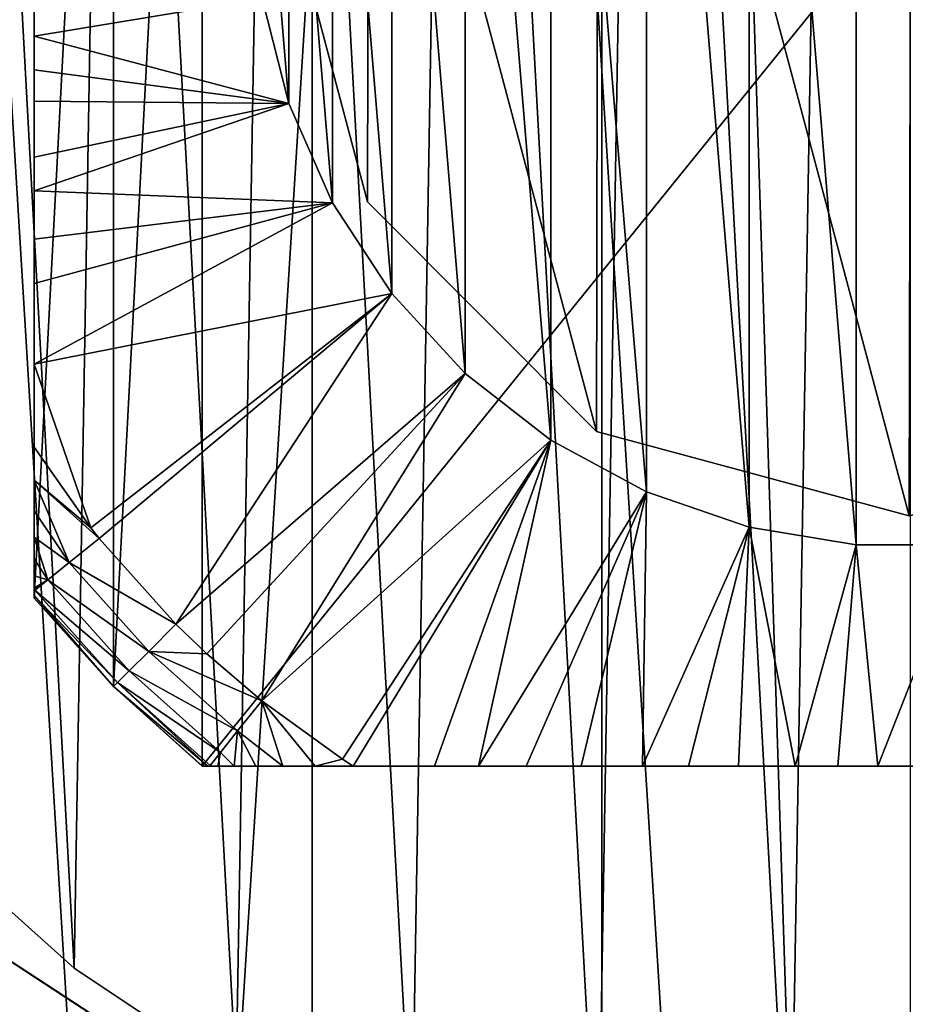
# Model space of a CAD drawing. Header units: millimetres. Extents: x -85 to 85, y -77 to 37.
# Tile 38 of 56: x 48 to 55, y -9 to -1. Entities that reach past the tile are written whole.
import ezdxf

# ---------------------------------------------------------------- set-up
doc = ezdxf.new("R2010")
doc.units = ezdxf.units.MM
doc.header["$LTSCALE"] = 25.4
doc.layers.get('0').update_dxf_attribs({"true_color": 0xff5454})

# ---------------------------------------------------------------- blocks, each defined once
blk = doc.blocks.new('MONO-SURFACE-LONG-II-7736.STL')
at = {"color": 250, "true_color": 0x262626}
mesh = blk.add_polyface(dxfattribs=at)
corners = [(52.5349, 36.7932, 181.626), (47.684, -40.5107, 110.5635), (47.684, 36.1921, 182.269), (52.5349, -39.9095, 109.9204)]
mesh.append_faces([[corners[k] for k in face] for face in [(0, 1, 2), (1, 0, 3)]], dxfattribs={"vtx0": -1, "color": 250})
mesh = blk.add_polyface(dxfattribs=at)
corners = [(57.4651, 36.7932, 181.626), (55, -39.8339, 109.8395), (52.5349, 36.7932, 181.626)]
mesh.append_faces([[corners[k] for k in face] for face in [(0, 1, 2)]], dxfattribs={"color": 250})
mesh = blk.add_polyface(dxfattribs=at)
corners = [(55, -39.8339, 109.8395), (52.5349, -39.9095, 109.9204), (52.5349, 36.7932, 181.626)]
mesh.append_faces([[corners[k] for k in face] for face in [(0, 1, 2)]], dxfattribs={"color": 250})
mesh = blk.add_polyface(dxfattribs=at)
corners = [(55, -40.8583, 110.9353), (50.2225, 35.5421, 182.9642), (50.2225, -41.1606, 111.2587), (55, 35.8445, 182.6408)]
mesh.append_faces([[corners[k] for k in face] for face in [(0, 1, 2), (1, 0, 3)]], dxfattribs={"vtx0": -1, "color": 250})
mesh = blk.add_polyface(dxfattribs=at)
corners = [(50.2225, -41.1606, 111.2587), (45.6077, 34.6455, 183.9234), (45.6077, -42.0573, 112.2178), (50.2225, 35.5421, 182.9642)]
mesh.append_faces([[corners[k] for k in face] for face in [(0, 1, 2), (1, 0, 3)]], dxfattribs={"vtx0": -1, "color": 250})
mesh = blk.add_polyface(dxfattribs=at)
corners = [(-85, -20.5, 407.7331), (-64.8941, -5.3544, 407.7331), (-85, 20.5, 407.7331), (-62.6194, -8.2769, 407.7331), (-59.5191, -10.3025, 407.7331), (-55.929, -11.2116, 407.7331), (85, -20.5, 407.7331), (-66.0966, -1.8517, 407.7331), (-52.2383, -10.9058, 407.7331), (-48.8468, -9.4181, 407.7331), (-46.1222, -6.9099, 407.7331), (-44.3596, -3.6529, 407.7331), (-43.75, 0, 407.7331), (50.4809, -10.3025, 407.7331), (47.3806, -8.2769, 407.7331), (45.1059, -5.3544, 407.7331), (43.9034, -1.8517, 407.7331), (54.071, -11.2116, 407.7331), (57.7617, -10.9058, 407.7331), (61.1532, -9.4181, 407.7331), (63.8778, -6.9099, 407.7331), (65.6404, -3.6529, 407.7331), (66.25, 0, 407.7331), (-55.929, 11.2116, 407.7331), (85, 20.5, 407.7331), (-59.5191, 10.3024, 407.7331), (-62.6194, 8.2769, 407.7331), (-64.8941, 5.3544, 407.7331), (-66.0966, 1.8517, 407.7331), (-52.2383, 10.9057, 407.7331), (-48.8468, 9.4181, 407.7331), (-46.1222, 6.9099, 407.7331), (-44.3596, 3.6529, 407.7331), (50.4809, 10.3024, 407.7331), (47.3806, 8.2769, 407.7331), (45.1059, 5.3544, 407.7331), (43.9034, 1.8517, 407.7331), (54.071, 11.2116, 407.7331), (57.7617, 10.9057, 407.7331), (61.1532, 9.4181, 407.7331), (63.8778, 6.9099, 407.7331), (65.6404, 3.6529, 407.7331)]
mesh.append_faces([[corners[k] for k in face] for face in [(0, 1, 2), (1, 0, 3), (3, 0, 4), (4, 0, 5), (5, 6, 8), (8, 6, 9), (9, 6, 10), (10, 6, 11), (11, 6, 12), (13, 6, 17), (17, 6, 18), (18, 6, 19), (19, 6, 20), (20, 6, 21), (21, 6, 22), (2, 23, 24), (23, 2, 25), (25, 2, 26), (26, 2, 27), (27, 2, 28), (28, 2, 7), (33, 12, 34), (34, 12, 35), (35, 12, 36), (36, 12, 16), (24, 22, 6)]], dxfattribs={"vtx0": -1, "vtx1": -1, "color": 250})
mesh.append_faces([[corners[k] for k in face] for face in [(12, 6, 13), (24, 12, 33)]], dxfattribs={"vtx0": -1, "vtx1": -1, "vtx2": -1, "color": 250})
mesh.append_faces([[corners[k] for k in face] for face in [(5, 0, 6), (2, 1, 7), (12, 13, 14), (12, 14, 15), (12, 15, 16), (24, 23, 29), (24, 29, 30), (24, 30, 31), (24, 31, 32), (24, 32, 12), (24, 33, 37), (24, 37, 38), (24, 38, 39), (24, 39, 40), (24, 40, 41), (24, 41, 22)]], dxfattribs={"vtx0": -1, "vtx2": -1, "color": 250})
mesh = blk.add_polyface(dxfattribs=at)
corners = [(-85, 20.5, 406.2331), (-64.8941, 5.3544, 406.2331), (-85, -20.5, 406.2331), (-62.6194, 8.2769, 406.2331), (-59.5191, 10.3024, 406.2331), (-55.929, 11.2116, 406.2331), (85, 20.5, 406.2331), (-66.0966, 1.8517, 406.2331), (-52.2383, 10.9057, 406.2331), (-48.8468, 9.4181, 406.2331), (-46.1222, 6.9099, 406.2331), (-44.3596, 3.6529, 406.2331), (-43.75, 0, 406.2331), (50.4809, 10.3024, 406.2331), (47.3806, 8.2769, 406.2331), (45.1059, 5.3544, 406.2331), (43.9034, 1.8517, 406.2331), (54.071, 11.2116, 406.2331), (57.7617, 10.9057, 406.2331), (61.1532, 9.4181, 406.2331), (63.8778, 6.9099, 406.2331), (65.6404, 3.6529, 406.2331), (66.25, 0, 406.2331), (-55.929, -11.2116, 406.2331), (85, -20.5, 406.2331), (-59.5191, -10.3025, 406.2331), (-62.6194, -8.2769, 406.2331), (-64.8941, -5.3544, 406.2331), (-66.0966, -1.8517, 406.2331), (-52.2383, -10.9058, 406.2331), (-48.8468, -9.4181, 406.2331), (-46.1222, -6.9099, 406.2331), (-44.3596, -3.6529, 406.2331), (50.4809, -10.3025, 406.2331), (47.3806, -8.2769, 406.2331), (45.1059, -5.3544, 406.2331), (43.9034, -1.8517, 406.2331), (54.071, -11.2116, 406.2331), (57.7617, -10.9058, 406.2331), (61.1532, -9.4181, 406.2331), (63.8778, -6.9099, 406.2331), (65.6404, -3.6529, 406.2331)]
mesh.append_faces([[corners[k] for k in face] for face in [(0, 1, 2), (1, 0, 3), (3, 0, 4), (4, 0, 5), (5, 6, 8), (8, 6, 9), (9, 6, 10), (10, 6, 11), (11, 6, 12), (13, 6, 17), (17, 6, 18), (18, 6, 19), (19, 6, 20), (20, 6, 21), (21, 6, 22), (2, 23, 24), (23, 2, 25), (25, 2, 26), (26, 2, 27), (27, 2, 28), (28, 2, 7), (33, 12, 34), (34, 12, 35), (35, 12, 36), (36, 12, 16), (24, 22, 6)]], dxfattribs={"vtx0": -1, "vtx1": -1, "color": 250})
mesh.append_faces([[corners[k] for k in face] for face in [(12, 6, 13), (24, 12, 33)]], dxfattribs={"vtx0": -1, "vtx1": -1, "vtx2": -1, "color": 250})
mesh.append_faces([[corners[k] for k in face] for face in [(5, 0, 6), (2, 1, 7), (12, 13, 14), (12, 14, 15), (12, 15, 16), (24, 23, 29), (24, 29, 30), (24, 30, 31), (24, 31, 32), (24, 32, 12), (24, 33, 37), (24, 37, 38), (24, 38, 39), (24, 39, 40), (24, 40, 41), (24, 41, 22)]], dxfattribs={"vtx0": -1, "vtx2": -1, "color": 250})
at = {"color": 18, "true_color": 0x000000}
mesh = blk.add_polyface(dxfattribs=at)
corners = [(44.1425, 0.9615, 406.2331), (44.3114, -2.1363, 406.2331), (44.1162, -0.5935, 406.2331), (44.3898, 2.4969, 406.2331), (44.7242, -3.6357, 406.2331), (44.8532, 3.9815, 406.2331), (45.3462, -5.0611, 406.2331), (45.5231, 5.385, 406.2331), (46.1648, -6.3835, 406.2331), (46.3859, 6.6789, 406.2331), (47.1632, -7.5759, 406.2331), (47.4241, 7.8368, 406.2331), (48.3211, -8.6141, 406.2331), (48.6165, 8.8352, 406.2331), (49.615, -9.4769, 406.2331), (49.9389, 9.6538, 406.2331), (51.0185, -10.1468, 406.2331), (51.3643, 10.2758, 406.2331), (52.5031, -10.6102, 406.2331), (52.8637, 10.6886, 406.2331), (54.0385, -10.8575, 406.2331), (54.4066, 10.8838, 406.2331), (55.5934, -10.8838, 406.2331), (55.9615, 10.8575, 406.2331), (57.1363, -10.6886, 406.2331), (57.4969, 10.6102, 406.2331), (58.6357, -10.2758, 406.2331), (58.9815, 10.1468, 406.2331), (60.0611, -9.6538, 406.2331), (60.385, 9.4769, 406.2331), (61.3835, -8.8352, 406.2331), (61.6789, 8.6141, 406.2331), (62.5759, -7.8368, 406.2331), (62.8368, 7.5759, 406.2331), (63.6141, -6.6789, 406.2331), (63.8352, 6.3835, 406.2331), (64.4769, -5.385, 406.2331), (64.6538, 5.0611, 406.2331), (65.1468, -3.9815, 406.2331), (65.2758, 3.6357, 406.2331), (65.6102, -2.4969, 406.2331), (65.6886, 2.1363, 406.2331), (65.8575, -0.9615, 406.2331), (65.8838, 0.5934, 406.2331)]
mesh.append_faces([[corners[k] for k in face] for face in [(0, 1, 2), (42, 41, 43)]], dxfattribs={"vtx0": -1, "color": 18})
mesh.append_faces([[corners[k] for k in face] for face in [(1, 3, 4), (4, 5, 6), (6, 7, 8), (8, 9, 10), (10, 11, 12), (12, 13, 14), (14, 15, 16), (16, 17, 18), (18, 19, 20), (20, 21, 22), (22, 23, 24), (24, 25, 26), (26, 27, 28), (28, 29, 30), (30, 31, 32), (32, 33, 34), (34, 35, 36), (36, 37, 38), (38, 39, 40), (40, 41, 42)]], dxfattribs={"vtx0": -1, "vtx1": -1, "color": 18})
mesh.append_faces([[corners[k] for k in face] for face in [(1, 0, 3), (4, 3, 5), (6, 5, 7), (8, 7, 9), (10, 9, 11), (12, 11, 13), (14, 13, 15), (16, 15, 17), (18, 17, 19), (20, 19, 21), (22, 21, 23), (24, 23, 25), (26, 25, 27), (28, 27, 29), (30, 29, 31), (32, 31, 33), (34, 33, 35), (36, 35, 37), (38, 37, 39), (40, 39, 41)]], dxfattribs={"vtx0": -1, "vtx2": -1, "color": 18})
mesh = blk.add_polyface(dxfattribs=at)
corners = [(44.3114, -2.1363, 410.7331), (44.1425, 0.9615, 410.7331), (44.1162, -0.5935, 410.7331), (44.3898, 2.4969, 410.7331), (44.7242, -3.6357, 410.7331), (44.8532, 3.9815, 410.7331), (45.3462, -5.0611, 410.7331), (45.5231, 5.385, 410.7331), (46.1648, -6.3835, 410.7331), (46.3859, 6.6789, 410.7331), (47.1632, -7.5759, 410.7331), (47.4241, 7.8368, 410.7331), (48.3211, -8.6141, 410.7331), (48.6165, 8.8352, 410.7331), (49.615, -9.4769, 410.7331), (49.9389, 9.6538, 410.7331), (51.0185, -10.1468, 410.7331), (51.3643, 10.2758, 410.7331), (52.5031, -10.6102, 410.7331), (52.8637, 10.6886, 410.7331), (54.0385, -10.8575, 410.7331), (54.4066, 10.8838, 410.7331), (55.5934, -10.8838, 410.7331), (55.9615, 10.8575, 410.7331), (57.1363, -10.6886, 410.7331), (57.4969, 10.6102, 410.7331), (58.6357, -10.2758, 410.7331), (58.9815, 10.1468, 410.7331), (60.0611, -9.6538, 410.7331), (60.385, 9.4769, 410.7331), (61.3835, -8.8352, 410.7331), (61.6789, 8.6141, 410.7331), (62.5759, -7.8368, 410.7331), (62.8368, 7.5759, 410.7331), (63.6141, -6.6789, 410.7331), (63.8352, 6.3835, 410.7331), (64.4769, -5.385, 410.7331), (64.6538, 5.0611, 410.7331), (65.1468, -3.9815, 410.7331), (65.2758, 3.6357, 410.7331), (65.6102, -2.4969, 410.7331), (65.6886, 2.1363, 410.7331), (65.8575, -0.9615, 410.7331), (65.8838, 0.5934, 410.7331)]
mesh.append_faces([[corners[k] for k in face] for face in [(0, 1, 2), (41, 42, 43)]], dxfattribs={"vtx0": -1, "color": 18})
mesh.append_faces([[corners[k] for k in face] for face in [(1, 0, 3), (3, 4, 5), (5, 6, 7), (7, 8, 9), (9, 10, 11), (11, 12, 13), (13, 14, 15), (15, 16, 17), (17, 18, 19), (19, 20, 21), (21, 22, 23), (23, 24, 25), (25, 26, 27), (27, 28, 29), (29, 30, 31), (31, 32, 33), (33, 34, 35), (35, 36, 37), (37, 38, 39), (39, 40, 41)]], dxfattribs={"vtx0": -1, "vtx1": -1, "color": 18})
mesh.append_faces([[corners[k] for k in face] for face in [(3, 0, 4), (5, 4, 6), (7, 6, 8), (9, 8, 10), (11, 10, 12), (13, 12, 14), (15, 14, 16), (17, 16, 18), (19, 18, 20), (21, 20, 22), (23, 22, 24), (25, 24, 26), (27, 26, 28), (29, 28, 30), (31, 30, 32), (33, 32, 34), (35, 34, 36), (37, 36, 38), (39, 38, 40), (41, 40, 42)]], dxfattribs={"vtx0": -1, "vtx2": -1, "color": 18})
mesh = blk.add_polyface(dxfattribs=at)
corners = [(48.636, 6.364, 204.2331), (48, -5.6569, 204.2331), (48, 5.6568, 204.2331), (48.636, -6.364, 204.2331), (49.3431, 7, 204.2331), (49.3431, -7, 204.2331), (60.6569, 7, 204.2331), (60.6569, -7, 204.2331), (61.364, 6.364, 204.2331), (61.364, -6.364, 204.2331), (62, 5.6568, 204.2331), (62, -5.6569, 204.2331)]
mesh.append_faces([[corners[k] for k in face] for face in [(0, 1, 2), (9, 10, 11)]], dxfattribs={"vtx0": -1, "color": 18})
mesh.append_faces([[corners[k] for k in face] for face in [(1, 0, 3), (3, 4, 5), (5, 6, 7), (7, 8, 9)]], dxfattribs={"vtx0": -1, "vtx1": -1, "color": 18})
mesh.append_faces([[corners[k] for k in face] for face in [(3, 0, 4), (5, 4, 6), (7, 6, 8), (9, 8, 10)]], dxfattribs={"vtx0": -1, "vtx2": -1, "color": 18})
mesh = blk.add_polyface(dxfattribs=at)
corners = [(48, -5.6366, 209.8363), (48, -5.6569, 204.2331), (48, -5.6569, 208.9636), (48, 5.6568, 204.2331), (48, -5.577, 210.695), (48, -5.479, 211.5385), (48, -5.3436, 212.3659), (48, -5.171, 213.1757), (48, -4.9613, 213.9666), (48, -4.7139, 214.7369), (48, -4.4518, 215.4258), (48, -3.7882, 216.9509), (48, -3.1451, 218.2439), (48, -2.7899, 218.8722), (48, -2.4031, 219.4819), (48, -2.1332, 219.859), (48, -1.6866, 220.3916), (48, -1.4376, 220.6375), (48, -1.1681, 220.861), (48, -0.9042, 221.0361), (48, -0.6923, 221.1449), (48, -0.356, 221.2587), (48, 0, 221.2997), (48, 0.3157, 221.2675), (48, 0.5442, 221.204), (48, 0.8702, 221.0555), (48, 1.1681, 220.861), (48, 1.5239, 220.5564), (48, 1.9909, 220.0412), (48, 2.4031, 219.4819), (48, 2.7917, 218.8691), (48, 3.3152, 217.9207), (48, 3.7882, 216.9509), (48, 4.4518, 215.4258), (48, 4.7542, 214.6206), (48, 5.0133, 213.7848), (48, 5.2293, 212.9228), (48, 5.4019, 212.0385), (48, 5.5308, 211.1354), (48, 5.6121, 210.2608), (48, 5.6533, 209.3314), (48, 5.6568, 208.9636)]
mesh.append_faces([[corners[k] for k in face] for face in [(0, 1, 2), (3, 40, 41)]], dxfattribs={"vtx0": -1, "color": 18})
mesh.append_faces([[corners[k] for k in face] for face in [(1, 0, 3)]], dxfattribs={"vtx0": -1, "vtx1": -1, "color": 18})
mesh.append_faces([[corners[k] for k in face] for face in [(3, 0, 4), (3, 4, 5), (3, 5, 6), (3, 6, 7), (3, 7, 8), (3, 8, 9), (3, 9, 10), (3, 10, 11), (3, 11, 12), (3, 12, 13), (3, 13, 14), (3, 14, 15), (3, 15, 16), (3, 16, 17), (3, 17, 18), (3, 18, 19), (3, 19, 20), (3, 20, 21), (3, 21, 22), (3, 22, 23), (3, 23, 24), (3, 24, 25), (3, 25, 26), (3, 26, 27), (3, 27, 28), (3, 28, 29), (3, 29, 30), (3, 30, 31), (3, 31, 32), (3, 32, 33), (3, 33, 34), (3, 34, 35), (3, 35, 36), (3, 36, 37), (3, 37, 38), (3, 38, 39), (3, 39, 40)]], dxfattribs={"vtx0": -1, "vtx2": -1, "color": 18})
mesh = blk.add_polyface(dxfattribs=at)
corners = [(49.8216, -0.8641, 229.2331), (49.8216, 0.8641, 229.2331), (49.75, 0, 229.2331), (50.0345, -1.7047, 229.2331), (50.0345, 1.7047, 229.2331), (50.3828, -2.4987, 229.2331), (50.3828, 2.4987, 229.2331), (50.857, -3.2246, 229.2331), (50.857, 3.2246, 229.2331), (51.4443, -3.8626, 229.2331), (51.4443, 3.8625, 229.2331), (52.1285, -4.3951, 229.2331), (52.1285, 4.3951, 229.2331), (52.8911, -4.8078, 229.2331), (52.8911, 4.8078, 229.2331), (53.7112, -5.0894, 229.2331), (53.7112, 5.0893, 229.2331), (54.5665, -5.2321, 229.2331), (54.5665, 5.2321, 229.2331), (55.4335, -5.2321, 229.2331), (55.4335, 5.2321, 229.2331), (56.2888, -5.0894, 229.2331), (56.2888, 5.0893, 229.2331), (57.1089, -4.8078, 229.2331), (57.1089, 4.8078, 229.2331), (57.8715, -4.3951, 229.2331), (57.8715, 4.3951, 229.2331), (58.5557, -3.8626, 229.2331), (58.5557, 3.8625, 229.2331), (59.143, -3.2246, 229.2331), (59.143, 3.2246, 229.2331), (59.6172, -2.4987, 229.2331), (59.6172, 2.4987, 229.2331), (59.9655, -1.7047, 229.2331), (59.9655, 1.7047, 229.2331), (60.1784, -0.8641, 229.2331), (60.1784, 0.8641, 229.2331), (60.25, 0, 229.2331)]
mesh.append_faces([[corners[k] for k in face] for face in [(0, 1, 2), (36, 35, 37)]], dxfattribs={"vtx0": -1, "color": 18})
mesh.append_faces([[corners[k] for k in face] for face in [(1, 3, 4), (4, 5, 6), (6, 7, 8), (8, 9, 10), (10, 11, 12), (12, 13, 14), (14, 15, 16), (16, 17, 18), (18, 19, 20), (20, 21, 22), (22, 23, 24), (24, 25, 26), (26, 27, 28), (28, 29, 30), (30, 31, 32), (32, 33, 34), (34, 35, 36)]], dxfattribs={"vtx0": -1, "vtx1": -1, "color": 18})
mesh.append_faces([[corners[k] for k in face] for face in [(1, 0, 3), (4, 3, 5), (6, 5, 7), (8, 7, 9), (10, 9, 11), (12, 11, 13), (14, 13, 15), (16, 15, 17), (18, 17, 19), (20, 19, 21), (22, 21, 23), (24, 23, 25), (26, 25, 27), (28, 27, 29), (30, 29, 31), (32, 31, 33), (34, 33, 35)]], dxfattribs={"vtx0": -1, "vtx2": -1, "color": 18})
at = {"color": 250, "true_color": 0x262626}
mesh = blk.add_polyface(dxfattribs=at)
corners = [(50.6649, -2.4914, 418.2331), (50.6749, 2.5086, 418.2331), (50, 0.01, 418.2331), (52.4914, -4.3251, 418.2331), (52.5087, 4.3351, 418.2331), (54.99, -5, 418.2331), (55.01, 5, 418.2331), (57.4913, -4.3351, 418.2331), (57.5086, 4.3251, 418.2331), (59.3251, -2.5086, 418.2331), (59.3351, 2.4913, 418.2331), (60, -0.01, 418.2331)]
mesh.append_faces([[corners[k] for k in face] for face in [(0, 1, 2), (10, 9, 11)]], dxfattribs={"vtx0": -1, "color": 250})
mesh.append_faces([[corners[k] for k in face] for face in [(1, 3, 4), (4, 5, 6), (6, 7, 8), (8, 9, 10)]], dxfattribs={"vtx0": -1, "vtx1": -1, "color": 250})
mesh.append_faces([[corners[k] for k in face] for face in [(1, 0, 3), (4, 3, 5), (6, 5, 7), (8, 7, 9)]], dxfattribs={"vtx0": -1, "vtx2": -1, "color": 250})
mesh = blk.add_polyface(dxfattribs=at)
corners = [(50.6749, 2.5086, 218.2331), (50.6649, -2.4914, 218.2331), (50, 0.01, 218.2331), (52.4914, -4.3251, 218.2331), (52.5087, 4.3351, 218.2331), (54.99, -5, 218.2331), (55.01, 5, 218.2331), (57.4913, -4.3351, 218.2331), (57.5086, 4.3251, 218.2331), (59.3251, -2.5086, 218.2331), (59.3351, 2.4913, 218.2331), (60, -0.01, 218.2331)]
mesh.append_faces([[corners[k] for k in face] for face in [(0, 1, 2), (9, 10, 11)]], dxfattribs={"vtx0": -1, "color": 250})
mesh.append_faces([[corners[k] for k in face] for face in [(1, 0, 3), (3, 4, 5), (5, 6, 7), (7, 8, 9)]], dxfattribs={"vtx0": -1, "vtx1": -1, "color": 250})
mesh.append_faces([[corners[k] for k in face] for face in [(3, 0, 4), (5, 4, 6), (7, 6, 8), (9, 8, 10)]], dxfattribs={"vtx0": -1, "vtx2": -1, "color": 250})
mesh = blk.add_polyface(dxfattribs=at)
corners = [(50, 0.01, 418.2331), (50.6649, -2.4914, 218.2331), (50.6649, -2.4914, 418.2331), (50, 0.01, 218.2331)]
mesh.append_faces([[corners[k] for k in face] for face in [(0, 1, 2), (1, 0, 3)]], dxfattribs={"vtx0": -1, "color": 250})
at = {"color": 18, "true_color": 0x000000}
mesh = blk.add_polyface(dxfattribs=at)
corners = [(49.8216, -0.8641, 229.2331), (48, -0.9042, 221.0361), (48, -1.1681, 220.861)]
mesh.append_faces([[corners[k] for k in face] for face in [(0, 1, 2)]], dxfattribs={"color": 18})
mesh = blk.add_polyface(dxfattribs=at)
corners = [(49.8216, -0.8641, 229.2331), (48, -1.1681, 220.861), (50.0345, -1.7047, 229.2331)]
mesh.append_faces([[corners[k] for k in face] for face in [(0, 1, 2)]], dxfattribs={"color": 18})
mesh = blk.add_polyface(dxfattribs=at)
corners = [(48, -1.1681, 220.861), (48, -1.4376, 220.6375), (50.0345, -1.7047, 229.2331)]
mesh.append_faces([[corners[k] for k in face] for face in [(0, 1, 2)]], dxfattribs={"color": 18})
mesh = blk.add_polyface(dxfattribs=at)
corners = [(48, -1.4376, 220.6375), (48, -1.6866, 220.3916), (50.0345, -1.7047, 229.2331)]
mesh.append_faces([[corners[k] for k in face] for face in [(0, 1, 2)]], dxfattribs={"color": 18})
mesh = blk.add_polyface(dxfattribs=at)
corners = [(48, -1.6866, 220.3916), (48, -2.1332, 219.859), (50.0345, -1.7047, 229.2331)]
mesh.append_faces([[corners[k] for k in face] for face in [(0, 1, 2)]], dxfattribs={"color": 18})
mesh = blk.add_polyface(dxfattribs=at)
corners = [(50.0345, -1.7047, 229.2331), (48, -2.1332, 219.859), (48, -2.4031, 219.4819)]
mesh.append_faces([[corners[k] for k in face] for face in [(0, 1, 2)]], dxfattribs={"color": 18})
mesh = blk.add_polyface(dxfattribs=at)
corners = [(50.0345, -1.7047, 229.2331), (48, -2.4031, 219.4819), (50.3828, -2.4987, 229.2331)]
mesh.append_faces([[corners[k] for k in face] for face in [(0, 1, 2)]], dxfattribs={"color": 18})
mesh = blk.add_polyface(dxfattribs=at)
corners = [(48, -2.4031, 219.4819), (48, -2.7899, 218.8722), (50.3828, -2.4987, 229.2331)]
mesh.append_faces([[corners[k] for k in face] for face in [(0, 1, 2)]], dxfattribs={"color": 18})
mesh = blk.add_polyface(dxfattribs=at)
corners = [(50.3828, -2.4987, 229.2331), (48, -3.1451, 218.2439), (48, -3.7882, 216.9509)]
mesh.append_faces([[corners[k] for k in face] for face in [(0, 1, 2)]], dxfattribs={"color": 18})
mesh = blk.add_polyface(dxfattribs=at)
corners = [(50.857, -3.2246, 229.2331), (48, -3.7882, 216.9509), (48.4535, -5.0953, 215.4258), (50.3828, -2.4987, 229.2331)]
mesh.append_faces([[corners[k] for k in face] for face in [(0, 1, 2), (1, 0, 3)]], dxfattribs={"vtx0": -1, "color": 18})
mesh = blk.add_polyface(dxfattribs=at)
corners = [(50.3828, -2.4987, 229.2331), (48, -2.7899, 218.8722), (48, -3.1451, 218.2439)]
mesh.append_faces([[corners[k] for k in face] for face in [(0, 1, 2)]], dxfattribs={"color": 18})
at = {"color": 250, "true_color": 0x262626}
mesh = blk.add_polyface(dxfattribs=at)
corners = [(50.6649, -2.4914, 418.2331), (52.4914, -4.3251, 218.2331), (52.4914, -4.3251, 418.2331), (50.6649, -2.4914, 218.2331)]
mesh.append_faces([[corners[k] for k in face] for face in [(0, 1, 2), (1, 0, 3)]], dxfattribs={"vtx0": -1, "color": 250})
at = {"color": 18, "true_color": 0x000000}
mesh = blk.add_polyface(dxfattribs=at)
corners = [(50.857, -3.2246, 229.2331), (48.4535, -5.0953, 215.4258), (48.5215, -5.1815, 215.4258)]
mesh.append_faces([[corners[k] for k in face] for face in [(0, 1, 2)]], dxfattribs={"color": 18})
mesh = blk.add_polyface(dxfattribs=at)
corners = [(50.857, -3.2246, 229.2331), (48.5215, -5.1815, 215.4258), (49.134, -5.866, 215.4258)]
mesh.append_faces([[corners[k] for k in face] for face in [(0, 1, 2)]], dxfattribs={"color": 18})
mesh = blk.add_polyface(dxfattribs=at)
corners = [(50.857, -3.2246, 229.2331), (49.134, -5.866, 215.4258), (51.4443, -3.8626, 229.2331)]
mesh.append_faces([[corners[k] for k in face] for face in [(0, 1, 2)]], dxfattribs={"color": 18})
mesh = blk.add_polyface(dxfattribs=at)
corners = [(48, -3.7882, 216.9509), (48, -4.4518, 215.4258), (48.4535, -5.0953, 215.4258)]
mesh.append_faces([[corners[k] for k in face] for face in [(0, 1, 2)]], dxfattribs={"color": 18})
mesh = blk.add_polyface(dxfattribs=at)
corners = [(51.4443, -3.8626, 229.2331), (49.134, -5.866, 215.4258), (49.3815, -6.1034, 215.4258)]
mesh.append_faces([[corners[k] for k in face] for face in [(0, 1, 2)]], dxfattribs={"color": 18})
mesh = blk.add_polyface(dxfattribs=at)
corners = [(51.4443, -3.8626, 229.2331), (49.3815, -6.1034, 215.4258), (49.8185, -6.4785, 215.4258)]
mesh.append_faces([[corners[k] for k in face] for face in [(0, 1, 2)]], dxfattribs={"color": 18})
mesh = blk.add_polyface(dxfattribs=at)
corners = [(51.4443, -3.8626, 229.2331), (49.8185, -6.4785, 215.4258), (52.1285, -4.3951, 229.2331)]
mesh.append_faces([[corners[k] for k in face] for face in [(0, 1, 2)]], dxfattribs={"color": 18})
at = {"color": 250, "true_color": 0x262626}
mesh = blk.add_polyface(dxfattribs=at)
corners = [(54.99, -5, 418.2331), (52.4914, -4.3251, 218.2331), (54.99, -5, 218.2331), (52.4914, -4.3251, 418.2331)]
mesh.append_faces([[corners[k] for k in face] for face in [(0, 1, 2), (1, 0, 3)]], dxfattribs={"vtx0": -1, "color": 250})
at = {"color": 18, "true_color": 0x000000}
mesh = blk.add_polyface(dxfattribs=at)
corners = [(52.1285, -4.3951, 229.2331), (49.8185, -6.4785, 215.4258), (50.4627, -6.9449, 215.4258)]
mesh.append_faces([[corners[k] for k in face] for face in [(0, 1, 2)]], dxfattribs={"color": 18})
mesh = blk.add_polyface(dxfattribs=at)
corners = [(52.1285, -4.3951, 229.2331), (50.4627, -6.9449, 215.4258), (50.5482, -7, 215.4258)]
mesh.append_faces([[corners[k] for k in face] for face in [(0, 1, 2)]], dxfattribs={"color": 18})
mesh = blk.add_polyface(dxfattribs=at)
corners = [(52.1285, -4.3951, 229.2331), (50.5482, -7, 215.4258), (51.1979, -7, 216.9209)]
mesh.append_faces([[corners[k] for k in face] for face in [(0, 1, 2)]], dxfattribs={"color": 18})
mesh = blk.add_polyface(dxfattribs=at)
corners = [(52.1285, -4.3951, 229.2331), (51.1979, -7, 216.9209), (51.5508, -7, 217.6565)]
mesh.append_faces([[corners[k] for k in face] for face in [(0, 1, 2)]], dxfattribs={"color": 18})
mesh = blk.add_polyface(dxfattribs=at)
corners = [(52.1285, -4.3951, 229.2331), (51.5508, -7, 217.6565), (52.8911, -4.8078, 229.2331)]
mesh.append_faces([[corners[k] for k in face] for face in [(0, 1, 2)]], dxfattribs={"color": 18})
mesh = blk.add_polyface(dxfattribs=at)
corners = [(48, -4.4518, 215.4258), (48, -4.7139, 214.7369), (48.4535, -5.0953, 215.4258)]
mesh.append_faces([[corners[k] for k in face] for face in [(0, 1, 2)]], dxfattribs={"color": 18})
mesh = blk.add_polyface(dxfattribs=at)
corners = [(48, -4.7139, 214.7369), (48, -4.9613, 213.9666), (48.2814, -5.3735, 213.827)]
mesh.append_faces([[corners[k] for k in face] for face in [(0, 1, 2)]], dxfattribs={"color": 18})
mesh = blk.add_polyface(dxfattribs=at)
corners = [(48, -4.7139, 214.7369), (48.2814, -5.3735, 213.827), (48.5215, -5.1815, 215.4258)]
mesh.append_faces([[corners[k] for k in face] for face in [(0, 1, 2)]], dxfattribs={"color": 18})
mesh = blk.add_polyface(dxfattribs=at)
corners = [(48, -4.7139, 214.7369), (48.5215, -5.1815, 215.4258), (48.4535, -5.0953, 215.4258)]
mesh.append_faces([[corners[k] for k in face] for face in [(0, 1, 2)]], dxfattribs={"color": 18})
mesh = blk.add_polyface(dxfattribs=at)
corners = [(52.8911, -4.8078, 229.2331), (51.5508, -7, 217.6565), (51.9295, -7, 218.3811)]
mesh.append_faces([[corners[k] for k in face] for face in [(0, 1, 2)]], dxfattribs={"color": 18})
mesh = blk.add_polyface(dxfattribs=at)
corners = [(52.8911, -4.8078, 229.2331), (51.9295, -7, 218.3811), (52.3692, -7, 219.1326)]
mesh.append_faces([[corners[k] for k in face] for face in [(0, 1, 2)]], dxfattribs={"color": 18})
mesh = blk.add_polyface(dxfattribs=at)
corners = [(52.8606, -7, 219.8508), (52.8911, -4.8078, 229.2331), (52.3692, -7, 219.1326), (53.7112, -5.0894, 229.2331)]
mesh.append_faces([[corners[k] for k in face] for face in [(0, 1, 2), (1, 0, 3)]], dxfattribs={"vtx0": -1, "color": 18})
mesh = blk.add_polyface(dxfattribs=at)
corners = [(48, -4.9613, 213.9666), (48, -5.171, 213.1757), (48.2814, -5.3735, 213.827)]
mesh.append_faces([[corners[k] for k in face] for face in [(0, 1, 2)]], dxfattribs={"color": 18})
mesh = blk.add_polyface(dxfattribs=at)
corners = [(53.7112, -5.0894, 229.2331), (52.8606, -7, 219.8508), (53.2274, -7, 220.2981)]
mesh.append_faces([[corners[k] for k in face] for face in [(0, 1, 2)]], dxfattribs={"color": 18})
mesh = blk.add_polyface(dxfattribs=at)
corners = [(53.7112, -5.0894, 229.2331), (53.2274, -7, 220.2981), (53.6258, -7, 220.6941)]
mesh.append_faces([[corners[k] for k in face] for face in [(0, 1, 2)]], dxfattribs={"color": 18})
mesh = blk.add_polyface(dxfattribs=at)
corners = [(53.7112, -5.0894, 229.2331), (53.6258, -7, 220.6941), (54.0804, -7, 221.0271)]
mesh.append_faces([[corners[k] for k in face] for face in [(0, 1, 2)]], dxfattribs={"color": 18})
mesh = blk.add_polyface(dxfattribs=at)
corners = [(53.7112, -5.0894, 229.2331), (54.0804, -7, 221.0271), (54.5665, -5.2321, 229.2331)]
mesh.append_faces([[corners[k] for k in face] for face in [(0, 1, 2)]], dxfattribs={"color": 18})
mesh = blk.add_polyface(dxfattribs=at)
corners = [(48, -5.171, 213.1757), (48, -5.3436, 212.3659), (48.1094, -5.5111, 212.2138)]
mesh.append_faces([[corners[k] for k in face] for face in [(0, 1, 2)]], dxfattribs={"color": 18})
mesh = blk.add_polyface(dxfattribs=at)
corners = [(48, -5.171, 213.1757), (48.1094, -5.5111, 212.2138), (48.2814, -5.3735, 213.827)]
mesh.append_faces([[corners[k] for k in face] for face in [(0, 1, 2)]], dxfattribs={"color": 18})
mesh = blk.add_polyface(dxfattribs=at)
corners = [(49.134, -5.866, 215.4258), (48.2814, -5.3735, 213.827), (48.9166, -6.0834, 213.827), (48.5215, -5.1815, 215.4258)]
mesh.append_faces([[corners[k] for k in face] for face in [(0, 1, 2), (1, 0, 3)]], dxfattribs={"vtx0": -1, "color": 18})
mesh = blk.add_polyface(dxfattribs=at)
corners = [(54.5665, -5.2321, 229.2331), (54.0804, -7, 221.0271), (54.42, -7, 221.191)]
mesh.append_faces([[corners[k] for k in face] for face in [(0, 1, 2)]], dxfattribs={"color": 18})
mesh = blk.add_polyface(dxfattribs=at)
corners = [(54.5665, -5.2321, 229.2331), (54.42, -7, 221.191), (54.7395, -7, 221.2778)]
mesh.append_faces([[corners[k] for k in face] for face in [(0, 1, 2)]], dxfattribs={"color": 18})
mesh = blk.add_polyface(dxfattribs=at)
corners = [(54.5665, -5.2321, 229.2331), (54.7395, -7, 221.2778), (55.4335, -5.2321, 229.2331)]
mesh.append_faces([[corners[k] for k in face] for face in [(0, 1, 2)]], dxfattribs={"color": 18})
mesh = blk.add_polyface(dxfattribs=at)
corners = [(55.4335, -5.2321, 229.2331), (54.7395, -7, 221.2778), (55.0724, -7, 221.298)]
mesh.append_faces([[corners[k] for k in face] for face in [(0, 1, 2)]], dxfattribs={"color": 18})
mesh = blk.add_polyface(dxfattribs=at)
corners = [(48, -5.3436, 212.3659), (48, -5.479, 211.5385), (48.1094, -5.5111, 212.2138)]
mesh.append_faces([[corners[k] for k in face] for face in [(0, 1, 2)]], dxfattribs={"color": 18})
mesh = blk.add_polyface(dxfattribs=at)
corners = [(48.9166, -6.0834, 213.827), (48.1094, -5.5111, 212.2138), (48.7609, -6.2391, 212.2138), (48.2814, -5.3735, 213.827)]
mesh.append_faces([[corners[k] for k in face] for face in [(0, 1, 2), (1, 0, 3)]], dxfattribs={"vtx0": -1, "color": 18})
mesh = blk.add_polyface(dxfattribs=at)
corners = [(48, -5.479, 211.5385), (48, -5.577, 210.695), (48.1094, -5.5111, 212.2138)]
mesh.append_faces([[corners[k] for k in face] for face in [(0, 1, 2)]], dxfattribs={"color": 18})
mesh = blk.add_polyface(dxfattribs=at)
corners = [(48.1094, -5.5111, 212.2138), (48, -5.577, 210.695), (48.006, -5.5938, 210.5911)]
mesh.append_faces([[corners[k] for k in face] for face in [(0, 1, 2)]], dxfattribs={"color": 18})
mesh = blk.add_polyface(dxfattribs=at)
corners = [(48.7609, -6.2391, 212.2138), (48.006, -5.5938, 210.5911), (48.6673, -6.3327, 210.5911), (48.1094, -5.5111, 212.2138)]
mesh.append_faces([[corners[k] for k in face] for face in [(0, 1, 2), (1, 0, 3)]], dxfattribs={"vtx0": -1, "color": 18})
mesh = blk.add_polyface(dxfattribs=at)
corners = [(48.006, -5.5938, 210.5911), (48, -5.6366, 209.8363), (48.6673, -6.3327, 210.5911)]
mesh.append_faces([[corners[k] for k in face] for face in [(0, 1, 2)]], dxfattribs={"color": 18})
mesh = blk.add_polyface(dxfattribs=at)
corners = [(48, -5.6366, 209.8363), (48, -5.6569, 208.9636), (48.636, -6.364, 208.9636)]
mesh.append_faces([[corners[k] for k in face] for face in [(0, 1, 2)]], dxfattribs={"color": 18})
mesh = blk.add_polyface(dxfattribs=at)
corners = [(48, -5.6366, 209.8363), (48.636, -6.364, 208.9636), (48.6673, -6.3327, 210.5911)]
mesh.append_faces([[corners[k] for k in face] for face in [(0, 1, 2)]], dxfattribs={"color": 18})
mesh = blk.add_polyface(dxfattribs=at)
corners = [(48, -5.6569, 208.9636), (48.636, -6.364, 204.2331), (48.636, -6.364, 208.9636), (48, -5.6569, 204.2331)]
mesh.append_faces([[corners[k] for k in face] for face in [(0, 1, 2), (1, 0, 3)]], dxfattribs={"vtx0": -1, "color": 18})
mesh = blk.add_polyface(dxfattribs=at)
corners = [(49.134, -5.866, 215.4258), (48.9166, -6.0834, 213.827), (49.3815, -6.1034, 215.4258)]
mesh.append_faces([[corners[k] for k in face] for face in [(0, 1, 2)]], dxfattribs={"color": 18})
mesh = blk.add_polyface(dxfattribs=at)
corners = [(49.6265, -6.7186, 213.827), (48.7609, -6.2391, 212.2138), (49.4889, -6.8906, 212.2138), (48.9166, -6.0834, 213.827)]
mesh.append_faces([[corners[k] for k in face] for face in [(0, 1, 2), (1, 0, 3)]], dxfattribs={"vtx0": -1, "color": 18})
mesh = blk.add_polyface(dxfattribs=at)
corners = [(49.8185, -6.4785, 215.4258), (48.9166, -6.0834, 213.827), (49.6265, -6.7186, 213.827)]
mesh.append_faces([[corners[k] for k in face] for face in [(0, 1, 2)]], dxfattribs={"color": 18})
mesh = blk.add_polyface(dxfattribs=at)
corners = [(49.3815, -6.1034, 215.4258), (48.9166, -6.0834, 213.827), (49.8185, -6.4785, 215.4258)]
mesh.append_faces([[corners[k] for k in face] for face in [(0, 1, 2)]], dxfattribs={"color": 18})
mesh = blk.add_polyface(dxfattribs=at)
corners = [(49.4889, -6.8906, 212.2138), (48.6673, -6.3327, 210.5911), (49.4062, -6.994, 210.5911), (48.7609, -6.2391, 212.2138)]
mesh.append_faces([[corners[k] for k in face] for face in [(0, 1, 2), (1, 0, 3)]], dxfattribs={"vtx0": -1, "color": 18})
mesh = blk.add_polyface(dxfattribs=at)
corners = [(48.6673, -6.3327, 210.5911), (48.636, -6.364, 208.9636), (49.3879, -7, 210.2608)]
mesh.append_faces([[corners[k] for k in face] for face in [(0, 1, 2)]], dxfattribs={"color": 18})
mesh = blk.add_polyface(dxfattribs=at)
corners = [(49.3431, -7, 208.9636), (48.636, -6.364, 204.2331), (49.3431, -7, 204.2331), (48.636, -6.364, 208.9636)]
mesh.append_faces([[corners[k] for k in face] for face in [(0, 1, 2), (1, 0, 3)]], dxfattribs={"vtx0": -1, "color": 18})
mesh = blk.add_polyface(dxfattribs=at)
corners = [(49.3467, -7, 209.3314), (48.636, -6.364, 208.9636), (49.3431, -7, 208.9636)]
mesh.append_faces([[corners[k] for k in face] for face in [(0, 1, 2)]], dxfattribs={"color": 18})
mesh = blk.add_polyface(dxfattribs=at)
corners = [(49.3879, -7, 210.2608), (48.636, -6.364, 208.9636), (49.3467, -7, 209.3314)]
mesh.append_faces([[corners[k] for k in face] for face in [(0, 1, 2)]], dxfattribs={"color": 18})
mesh = blk.add_polyface(dxfattribs=at)
corners = [(48.6673, -6.3327, 210.5911), (49.3879, -7, 210.2608), (49.4062, -6.994, 210.5911)]
mesh.append_faces([[corners[k] for k in face] for face in [(0, 1, 2)]], dxfattribs={"color": 18})
mesh = blk.add_polyface(dxfattribs=at)
corners = [(49.8185, -6.4785, 215.4258), (49.6265, -6.7186, 213.827), (49.9867, -7, 213.7848)]
mesh.append_faces([[corners[k] for k in face] for face in [(0, 1, 2)]], dxfattribs={"color": 18})
mesh = blk.add_polyface(dxfattribs=at)
corners = [(49.8185, -6.4785, 215.4258), (50.2458, -7, 214.6206), (50.4627, -6.9449, 215.4258)]
mesh.append_faces([[corners[k] for k in face] for face in [(0, 1, 2)]], dxfattribs={"color": 18})
mesh = blk.add_polyface(dxfattribs=at)
corners = [(49.8185, -6.4785, 215.4258), (49.9867, -7, 213.7848), (50.2458, -7, 214.6206)]
mesh.append_faces([[corners[k] for k in face] for face in [(0, 1, 2)]], dxfattribs={"color": 18})
mesh = blk.add_polyface(dxfattribs=at)
corners = [(49.6265, -6.7186, 213.827), (49.4889, -6.8906, 212.2138), (49.5981, -7, 212.0385)]
mesh.append_faces([[corners[k] for k in face] for face in [(0, 1, 2)]], dxfattribs={"color": 18})
mesh = blk.add_polyface(dxfattribs=at)
corners = [(49.6265, -6.7186, 213.827), (49.5981, -7, 212.0385), (49.7707, -7, 212.9228)]
mesh.append_faces([[corners[k] for k in face] for face in [(0, 1, 2)]], dxfattribs={"color": 18})
mesh = blk.add_polyface(dxfattribs=at)
corners = [(49.6265, -6.7186, 213.827), (49.7707, -7, 212.9228), (49.9867, -7, 213.7848)]
mesh.append_faces([[corners[k] for k in face] for face in [(0, 1, 2)]], dxfattribs={"color": 18})
mesh = blk.add_polyface(dxfattribs=at)
corners = [(49.4889, -6.8906, 212.2138), (49.4062, -6.994, 210.5911), (49.4692, -7, 211.1354)]
mesh.append_faces([[corners[k] for k in face] for face in [(0, 1, 2)]], dxfattribs={"color": 18})
mesh = blk.add_polyface(dxfattribs=at)
corners = [(49.4889, -6.8906, 212.2138), (49.4692, -7, 211.1354), (49.5981, -7, 212.0385)]
mesh.append_faces([[corners[k] for k in face] for face in [(0, 1, 2)]], dxfattribs={"color": 18})
mesh = blk.add_polyface(dxfattribs=at)
corners = [(60.6569, -7, 208.9636), (49.3431, -7, 204.2331), (60.6569, -7, 204.2331), (49.3431, -7, 208.9636), (60.6366, -7, 209.8363), (49.3467, -7, 209.3314), (49.3879, -7, 210.2608), (60.577, -7, 210.695), (49.4692, -7, 211.1354), (60.479, -7, 211.5385), (49.5981, -7, 212.0385), (60.3435, -7, 212.3659), (49.7707, -7, 212.9228), (60.171, -7, 213.1757), (49.9867, -7, 213.7848), (59.9613, -7, 213.9666), (50.2458, -7, 214.6206), (59.7139, -7, 214.7369), (50.5482, -7, 215.4258), (59.4518, -7, 215.4258), (58.8015, -7, 216.9222), (51.1979, -7, 216.9209), (51.5508, -7, 217.6565), (58.4484, -7, 217.6581), (51.9295, -7, 218.3811), (58.0705, -7, 218.3811), (57.4731, -7, 219.3774), (52.3692, -7, 219.1326), (52.8606, -7, 219.8508), (57.1394, -7, 219.8508), (53.2274, -7, 220.2981), (56.7726, -7, 220.2981), (56.5122, -7, 220.5677), (53.6258, -7, 220.6941), (56.0771, -7, 220.9263), (54.0804, -7, 221.0271), (55.8363, -7, 221.0741), (54.42, -7, 221.191), (55.58, -7, 221.191), (55.295, -7, 221.2716), (54.7395, -7, 221.2778), (55.0724, -7, 221.298)]
mesh.append_faces([[corners[k] for k in face] for face in [(0, 1, 2), (40, 39, 41)]], dxfattribs={"vtx0": -1, "color": 18})
mesh.append_faces([[corners[k] for k in face] for face in [(1, 0, 3), (3, 4, 5), (5, 4, 6), (6, 7, 8), (8, 9, 10), (10, 11, 12), (12, 13, 14), (14, 15, 16), (16, 17, 18), (18, 20, 21), (21, 20, 22), (22, 23, 24), (24, 26, 27), (27, 26, 28), (28, 29, 30), (30, 32, 33), (33, 34, 35), (35, 36, 37), (37, 39, 40)]], dxfattribs={"vtx0": -1, "vtx1": -1, "color": 18})
mesh.append_faces([[corners[k] for k in face] for face in [(3, 0, 4), (6, 4, 7), (8, 7, 9), (10, 9, 11), (12, 11, 13), (14, 13, 15), (16, 15, 17), (18, 17, 19), (18, 19, 20), (22, 20, 23), (24, 23, 25), (24, 25, 26), (28, 26, 29), (30, 29, 31), (30, 31, 32), (33, 32, 34), (35, 34, 36), (37, 36, 38), (37, 38, 39)]], dxfattribs={"vtx0": -1, "vtx2": -1, "color": 18})
mesh = blk.add_polyface(dxfattribs=at)
corners = [(50.4627, -6.9449, 215.4258), (50.2458, -7, 214.6206), (50.5482, -7, 215.4258)]
mesh.append_faces([[corners[k] for k in face] for face in [(0, 1, 2)]], dxfattribs={"color": 18})
mesh = blk.add_polyface(dxfattribs=at)
corners = [(48.3211, -8.6141, 410.7331), (47.1632, -7.5759, 406.2331), (48.3211, -8.6141, 406.2331), (47.1632, -7.5759, 410.7331)]
mesh.append_faces([[corners[k] for k in face] for face in [(0, 1, 2), (1, 0, 3)]], dxfattribs={"vtx0": -1, "color": 18})
at = {"color": 250, "true_color": 0x262626}
mesh = blk.add_polyface(dxfattribs=at)
corners = [(47.3806, -8.2769, 407.7331), (50.4809, -10.3025, 406.2331), (47.3806, -8.2769, 406.2331), (50.4809, -10.3025, 407.7331)]
mesh.append_faces([[corners[k] for k in face] for face in [(0, 1, 2), (1, 0, 3)]], dxfattribs={"vtx0": -1, "color": 250})
at = {"color": 18, "true_color": 0x000000}
mesh = blk.add_polyface(dxfattribs=at)
corners = [(49.615, -9.4769, 410.7331), (48.3211, -8.6141, 406.2331), (49.615, -9.4769, 406.2331), (48.3211, -8.6141, 410.7331)]
mesh.append_faces([[corners[k] for k in face] for face in [(0, 1, 2), (1, 0, 3)]], dxfattribs={"vtx0": -1, "color": 18})

msp = doc.modelspace()

# ---------------------------------------------------------------- block references
at = {"color": 0}
msp.add_blockref('MONO-SURFACE-LONG-II-7736.STL', (0, 0), dxfattribs=at)

doc.saveas('drawing.dxf')
